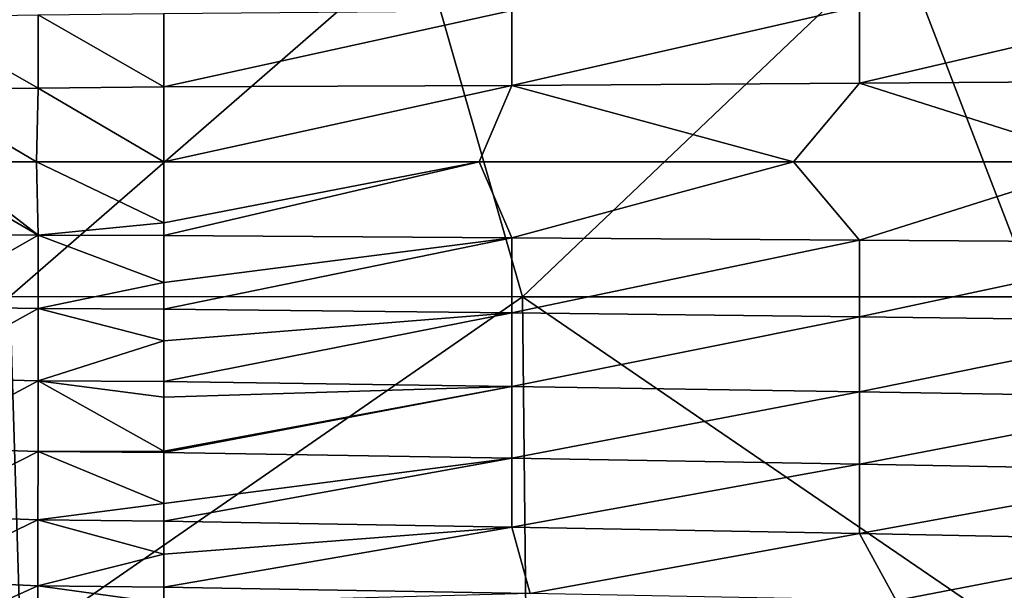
# Model space of a CAD drawing. Header units: metres. Extents: x -104 to 104, y -68 to 90.
# Tile 20 of 256: x -88 to -72, y 46 to 55. Entities that reach past the tile are written whole.
import ezdxf

# ---------------------------------------------------------------- set-up
doc = ezdxf.new("R2010")
doc.units = ezdxf.units.M
doc.layers.add('solid_FIT-BATH-153_SW0002', color=7, linetype='CONTINUOUS')

msp = doc.modelspace()

# ---------------------------------------------------------------- linework, layer by layer
at = {"layer": 'solid_FIT-BATH-153_SW0002'}
for points in [[(-81.396019, 55.800949, 16.428228), (-88.729286, 55.796627, 16.497969), (-87.68821, 50.324085, 16.53097)], [(-81.396019, 55.800949, 16.428228), (-87.68821, 50.324085, 16.53097), (-79.822777, 50.323502, 16.448248)], [(-74.062752, 55.804558, 16.369987), (-81.396019, 55.800949, 16.428228), (-79.822777, 50.323502, 16.448248)], [(-74.062752, 55.804558, 16.369987), (-79.822777, 50.323502, 16.448248), (-71.957344, 50.323025, 16.380323)], [(-66.729485, 55.807522, 16.322208), (-74.062752, 55.804558, 16.369987), (-71.957344, 50.323025, 16.380323)], [(-74.657364, 53.595284, -20.70356), (-74.657364, 54.77449, -20.699778), (-69.324692, 54.840424, -20.938719)], [(-69.324692, 53.63324, -20.942122), (-74.657364, 53.595284, -20.70356), (-69.324692, 54.840424, -20.938719)], [(-87.253677, 54.646782, -20.068027), (-85.322701, 54.662758, -20.170864), (-85.322701, 53.542732, -20.175404)], [(-85.322701, 53.542732, -20.175404), (-85.322701, 54.662758, -20.170864), (-79.990036, 54.711288, -20.443821)], [(-79.990036, 53.558903, -20.447968), (-85.322701, 53.542732, -20.175404), (-79.990036, 54.711288, -20.443821)], [(-79.990036, 53.558903, -20.447968), (-79.990036, 54.711288, -20.443821), (-74.657364, 54.77449, -20.699778)], [(-74.657364, 53.595284, -20.70356), (-79.990036, 53.558903, -20.447968), (-74.657364, 54.77449, -20.699778)], [(-87.253677, 54.646782, -20.068027), (-87.253647, 53.522621, -20.0728), (-89.170334, 54.614433, -19.957712)], [(-87.253647, 53.522621, -20.0728), (-89.170319, 53.506306, -19.96246), (-89.170334, 54.614433, -19.957712)], [(-87.253677, 54.646782, -20.068027), (-85.322701, 53.542732, -20.175404), (-87.253647, 53.522621, -20.0728)], [(-70.859596, 52.393456, -20.875498), (-74.657364, 53.595284, -20.70356), (-69.324692, 53.63324, -20.942122)], [(-87.253647, 53.522621, -20.0728), (-87.279068, 52.393456, -20.071987), (-89.170319, 53.506306, -19.96246)], [(-87.279068, 52.393456, -20.071987), (-88.708405, 52.393456, -19.990997), (-89.170319, 53.506306, -19.96246)], [(-87.253647, 53.522621, -20.0728), (-85.322701, 52.393456, -20.175915), (-87.279068, 52.393456, -20.071987)], [(-87.253647, 53.522621, -20.0728), (-85.322701, 53.542732, -20.175404), (-85.322701, 52.393456, -20.175915)], [(-85.322701, 52.393456, -20.175915), (-85.322701, 53.542732, -20.175404), (-79.990036, 53.558903, -20.447968)], [(-80.4907, 52.393456, -20.423523), (-85.322701, 52.393456, -20.175915), (-79.990036, 53.558903, -20.447968)], [(-75.669662, 52.393456, -20.656706), (-80.4907, 52.393456, -20.423523), (-79.990036, 53.558903, -20.447968)], [(-75.669662, 52.393456, -20.656706), (-79.990036, 53.558903, -20.447968), (-74.657364, 53.595284, -20.70356)], [(-70.859596, 52.393456, -20.875498), (-75.669662, 52.393456, -20.656706), (-74.657364, 53.595284, -20.70356)], [(-87.253685, 51.264645, -20.072798), (-89.182137, 52.393456, -19.96232), (-88.708405, 52.393456, -19.990997)], [(-89.170364, 51.281143, -19.962458), (-89.182137, 52.393456, -19.96232), (-87.253685, 51.264645, -20.072798)], [(-87.253685, 51.264645, -20.072798), (-88.708405, 52.393456, -19.990997), (-87.279068, 52.393456, -20.071987)], [(-85.322723, 51.457352, -20.17564), (-87.279068, 52.393456, -20.071987), (-85.322701, 52.393456, -20.175915)], [(-87.253685, 51.264645, -20.072798), (-87.279068, 52.393456, -20.071987), (-85.322723, 51.457352, -20.17564)], [(-85.322723, 51.457352, -20.17564), (-85.322701, 52.393456, -20.175915), (-80.4907, 52.393456, -20.423523)], [(-85.322723, 51.457352, -20.17564), (-80.4907, 52.393456, -20.423523), (-85.322723, 51.26112, -20.175383)], [(-79.990074, 51.228031, -20.447966), (-85.322723, 51.26112, -20.175383), (-80.4907, 52.393456, -20.423523)], [(-79.990074, 51.228031, -20.447966), (-80.4907, 52.393456, -20.423523), (-75.669662, 52.393456, -20.656706)], [(-74.657417, 51.191647, -20.703558), (-79.990074, 51.228031, -20.447966), (-75.669662, 52.393456, -20.656706)], [(-74.657417, 51.191647, -20.703558), (-75.669662, 52.393456, -20.656706), (-70.859596, 52.393456, -20.875498)], [(-69.32476, 51.153694, -20.942118), (-74.657417, 51.191647, -20.703558), (-70.859596, 52.393456, -20.875498)], [(-87.253685, 51.264645, -20.072798), (-85.322723, 51.457352, -20.17564), (-85.322723, 51.26112, -20.175383)], [(-89.170425, 50.173538, -19.957714), (-89.170364, 51.281143, -19.962458), (-87.253685, 51.264645, -20.072798)], [(-89.170425, 50.173538, -19.957714), (-87.253685, 51.264645, -20.072798), (-87.253738, 50.140823, -20.068029)], [(-87.253738, 50.140823, -20.068029), (-87.253685, 51.264645, -20.072798), (-85.322723, 50.539803, -20.17321)], [(-87.253685, 51.264645, -20.072798), (-85.322723, 51.26112, -20.175383), (-85.322723, 50.539803, -20.17321)], [(-79.990074, 51.228031, -20.447966), (-85.322723, 50.539803, -20.17321), (-85.322723, 51.26112, -20.175383)], [(-79.990074, 51.228031, -20.447966), (-85.322723, 50.13316, -20.170805), (-85.322723, 50.539803, -20.17321)], [(-79.990074, 50.075665, -20.443819), (-85.322723, 50.13316, -20.170805), (-79.990074, 51.228031, -20.447966)], [(-79.990074, 50.075665, -20.443819), (-79.990074, 51.228031, -20.447966), (-74.657417, 51.191647, -20.703558)], [(-79.990074, 50.075665, -20.443819), (-74.657417, 51.191647, -20.703558), (-74.657417, 50.012463, -20.699776)], [(-74.657417, 50.012463, -20.699776), (-74.657417, 51.191647, -20.703558), (-69.32476, 51.153694, -20.942118)], [(-74.657417, 50.012463, -20.699776), (-69.32476, 51.153694, -20.942118), (-69.32476, 49.946529, -20.938717)], [(-87.253738, 50.140823, -20.068029), (-85.322723, 50.539803, -20.17321), (-85.322723, 50.13316, -20.170805)], [(-87.68821, 50.324085, 16.53097), (-95.280121, 44.993069, 16.665369), (-87.524567, 44.988045, 16.558592)], [(-79.822777, 50.323502, 16.448248), (-87.68821, 50.324085, 16.53097), (-87.524567, 44.988045, 16.558592)], [(-79.822777, 50.323502, 16.448248), (-87.524567, 44.988045, 16.558592), (-79.769012, 44.983837, 16.469154)], [(-79.822777, 50.323502, 16.448248), (-79.769012, 44.983837, 16.469154), (-72.013466, 44.980373, 16.395523)], [(-71.957344, 50.323025, 16.380323), (-79.822777, 50.323502, 16.448248), (-72.013466, 44.980373, 16.395523)], [(-89.170609, 49.080311, -19.944397), (-89.170425, 50.173538, -19.957714), (-87.253738, 50.140823, -20.068029)], [(-89.170609, 49.080311, -19.944397), (-87.253738, 50.140823, -20.068029), (-87.253899, 49.032101, -20.054512)], [(-87.253899, 49.032101, -20.054512), (-87.253738, 50.140823, -20.068029), (-85.322723, 49.646011, -20.166407)], [(-87.253738, 50.140823, -20.068029), (-85.322723, 50.13316, -20.170805), (-85.322723, 49.646011, -20.166407)], [(-79.990074, 50.075665, -20.443819), (-85.322723, 49.646011, -20.166407), (-85.322723, 50.13316, -20.170805)], [(-79.990074, 50.075665, -20.443819), (-85.322723, 49.020718, -20.157703), (-85.322723, 49.646011, -20.166407)], [(-79.990074, 50.075665, -20.443819), (-79.990074, 48.946087, -20.431599), (-85.322723, 49.020718, -20.157703)], [(-79.990074, 50.075665, -20.443819), (-74.657417, 50.012463, -20.699776), (-79.990074, 48.946087, -20.431599)], [(-74.657417, 50.012463, -20.699776), (-74.657417, 48.864338, -20.688435), (-79.990074, 48.946087, -20.431599)], [(-74.657417, 50.012463, -20.699776), (-69.32476, 49.946529, -20.938717), (-74.657417, 48.864338, -20.688435)], [(-69.32476, 49.946529, -20.938717), (-69.32476, 48.779057, -20.928291), (-74.657417, 48.864338, -20.688435)], [(-87.253899, 49.032101, -20.054512), (-85.322723, 49.646011, -20.166407), (-85.322723, 49.020718, -20.157703)], [(-89.17099, 48.011131, -19.918085), (-89.170609, 49.080311, -19.944397), (-87.253899, 49.032101, -20.054512)], [(-89.17099, 48.011131, -19.918085), (-87.253899, 49.032101, -20.054512), (-87.254219, 47.94857, -20.027691)], [(-87.254219, 47.94857, -20.027691), (-87.253899, 49.032101, -20.054512), (-85.322723, 47.953648, -20.132235)], [(-87.253899, 49.032101, -20.054512), (-85.322723, 48.783661, -20.153324), (-85.322723, 47.953648, -20.132235)], [(-87.253899, 49.032101, -20.054512), (-85.322723, 49.020718, -20.157703), (-85.322723, 48.783661, -20.153324)], [(-79.990074, 48.946087, -20.431599), (-85.322723, 48.783661, -20.153324), (-85.322723, 49.020718, -20.157703)], [(-79.990074, 48.946087, -20.431599), (-85.322723, 47.935307, -20.131653), (-85.322723, 47.953648, -20.132235)], [(-79.990074, 48.946087, -20.431599), (-79.990074, 47.847874, -20.406956), (-85.322723, 47.935307, -20.131653)], [(-79.990074, 48.946087, -20.431599), (-85.322723, 47.953648, -20.132235), (-85.322723, 48.783661, -20.153324)], [(-79.990074, 48.946087, -20.431599), (-74.657417, 48.864338, -20.688435), (-79.990074, 47.847874, -20.406956)], [(-74.657417, 48.864338, -20.688435), (-74.657417, 47.754505, -20.665407), (-79.990074, 47.847874, -20.406956)], [(-74.657417, 48.864338, -20.688435), (-69.32476, 48.779057, -20.928291), (-74.657417, 47.754505, -20.665407)], [(-69.32476, 48.779057, -20.928291), (-69.32476, 47.657104, -20.90695), (-74.657417, 47.754505, -20.665407)], [(-89.171631, 46.974957, -19.87426), (-89.17099, 48.011131, -19.918085), (-87.254219, 47.94857, -20.027691)], [(-89.171631, 46.974957, -19.87426), (-87.254219, 47.94857, -20.027691), (-87.254761, 46.899433, -19.98287)], [(-87.254761, 46.899433, -19.98287), (-87.254219, 47.94857, -20.027691), (-85.322723, 47.150345, -20.101158)], [(-87.254219, 47.94857, -20.027691), (-85.322723, 47.953648, -20.132235), (-85.322723, 47.935307, -20.131653)], [(-87.254219, 47.94857, -20.027691), (-85.322723, 47.935307, -20.131653), (-85.322723, 47.150345, -20.101158)], [(-79.990074, 47.847874, -20.406956), (-85.322723, 47.150345, -20.101158), (-85.322723, 47.935307, -20.131653)], [(-79.990074, 47.847874, -20.406956), (-85.322723, 46.882252, -20.087877), (-85.322723, 47.150345, -20.101158)], [(-79.990074, 47.847874, -20.406956), (-79.990074, 46.789463, -20.365519), (-85.322723, 46.882252, -20.087877)], [(-79.990074, 47.847874, -20.406956), (-74.657417, 47.754505, -20.665407), (-79.990074, 46.789463, -20.365519)], [(-74.657417, 47.754505, -20.665407), (-74.657417, 46.69009, -20.626539), (-79.990074, 46.789463, -20.365519)], [(-74.657417, 47.754505, -20.665407), (-69.32476, 47.657104, -20.90695), (-74.657417, 46.69009, -20.626539)], [(-69.32476, 47.657104, -20.90695), (-69.32476, 46.586422, -20.87076), (-74.657417, 46.69009, -20.626539)], [(-87.254761, 46.899433, -19.98287), (-85.322723, 47.150345, -20.101158), (-85.322723, 46.882252, -20.087877)], [(-89.172607, 45.977913, -19.80801), (-89.171631, 46.974957, -19.87426), (-87.254761, 46.899433, -19.98287)], [(-89.172607, 45.977913, -19.80801), (-87.254761, 46.899433, -19.98287), (-87.255585, 45.890911, -19.914869)], [(-87.255585, 45.890911, -19.914869), (-87.254761, 46.899433, -19.98287), (-85.322723, 46.373032, -20.057861)], [(-87.254761, 46.899433, -19.98287), (-85.322723, 46.882252, -20.087877), (-85.322723, 46.373032, -20.057861)], [(-79.990074, 46.789463, -20.365519), (-85.322723, 46.373032, -20.057861), (-85.322723, 46.882252, -20.087877)], [(-79.990074, 46.789463, -20.365519), (-85.322723, 45.870975, -20.021191), (-85.322723, 46.373032, -20.057861)], [(-79.990074, 46.789463, -20.365519), (-79.708443, 45.771698, -20.31671), (-85.322723, 45.870975, -20.021191)], [(-79.990074, 46.789463, -20.365519), (-74.657417, 46.69009, -20.626539), (-79.708443, 45.771698, -20.31671)], [(-74.657417, 46.69009, -20.626539), (-74.094154, 45.665112, -20.593977), (-79.708443, 45.771698, -20.31671)], [(-74.657417, 46.69009, -20.626539), (-69.32476, 46.586422, -20.87076), (-74.094154, 45.665112, -20.593977)], [(-69.32476, 46.586422, -20.87076), (-68.479874, 45.55389, -20.852774), (-74.094154, 45.665112, -20.593977)], [(-87.255585, 45.890911, -19.914869), (-85.322723, 46.373032, -20.057861), (-85.322723, 45.870975, -20.021191)], [(-89.18264, 45.023041, -19.712994), (-89.172607, 45.977913, -19.80801), (-87.255585, 45.890911, -19.914869)], [(-89.18264, 45.023041, -19.712994), (-87.255585, 45.890911, -19.914869), (-87.260796, 44.926556, -19.817358)], [(-87.260796, 44.926556, -19.817358), (-87.255585, 45.890911, -19.914869), (-85.322723, 45.626438, -20.000416)], [(-87.255585, 45.890911, -19.914869), (-85.322723, 45.870975, -20.021191), (-85.322723, 45.626438, -20.000416)], [(-79.708443, 45.771698, -20.31671), (-85.322723, 45.626438, -20.000416), (-85.322723, 45.870975, -20.021191)]]:
    msp.add_3dface(points, dxfattribs=at)

doc.saveas('drawing.dxf')
